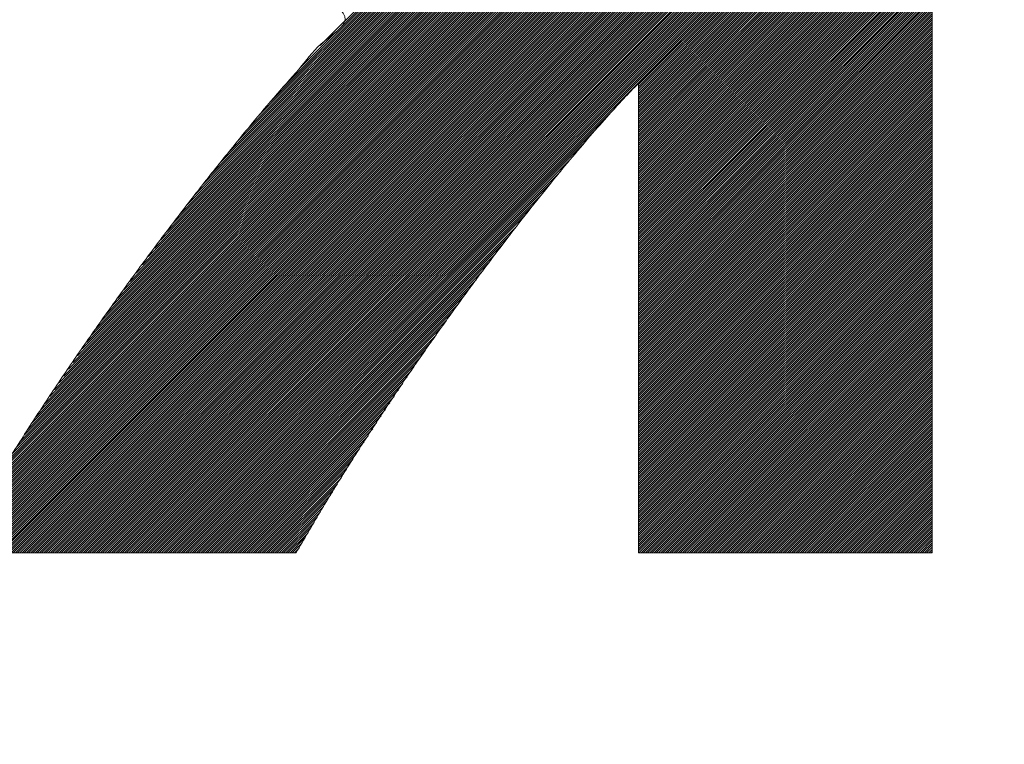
# Model space of a CAD drawing. Header units: millimetres. Extents: x 0 to 1300, y 0 to 891.
# Tile 71 of 141: x 186.81 to 190.83, y 596.82 to 599.78. Entities that reach past the tile are written whole.
import ezdxf

# ---------------------------------------------------------------- set-up
doc = ezdxf.new("R2010")
doc.units = ezdxf.units.MM
doc.header["$LTSCALE"] = 0.545669
doc.layers.add('NoLayerName_001', color=7, linetype='Continuous')
doc.layers.add('NoLayerName_002', color=7, linetype='Continuous')

# ---------------------------------------------------------------- blocks, each defined once
blk = doc.blocks.new('JZB_0007')
at = {"layer": 'NoLayerName_002', "color": 7, "linetype": 'Continuous', "lineweight": 25}
for p, q in [((19.0397, 3.636), (15.4442, 0.0405)), ((19.0397, 3.6271), (15.4531, 0.0405)), ((19.0397, 3.6182), (15.462, 0.0405)), ((19.0397, 3.6093), (15.4709, 0.0405)), ((19.0397, 3.6004), (15.4798, 0.0405)), ((19.0397, 3.5915), (15.4887, 0.0405)), ((19.0397, 3.5826), (15.4976, 0.0405)), ((19.0397, 3.5737), (15.5065, 0.0405)), ((19.0397, 3.5648), (15.5154, 0.0405)), ((19.0397, 3.5559), (15.5243, 0.0405)), ((19.0397, 3.547), (15.5332, 0.0405)), ((19.0397, 3.538), (15.5421, 0.0405)), ((19.0397, 3.5291), (15.5511, 0.0405)), ((19.0397, 3.5202), (15.56, 0.0405)), ((19.0397, 3.5113), (15.5689, 0.0405)), ((19.0397, 3.5024), (15.5778, 0.0405)), ((19.0397, 3.4935), (15.5867, 0.0405)), ((19.0397, 3.4846), (15.5956, 0.0405)), ((19.0397, 3.4757), (15.6045, 0.0405)), ((19.0397, 3.4668), (15.6134, 0.0405)), ((19.0397, 3.4579), (15.6223, 0.0405)), ((19.0397, 3.449), (15.6312, 0.0405)), ((19.0397, 3.4401), (15.6401, 0.0405)), ((19.0397, 3.4311), (15.649, 0.0405)), ((19.0397, 3.4222), (15.658, 0.0405)), ((19.0397, 3.4133), (15.6669, 0.0405)), ((19.0397, 3.4044), (15.6758, 0.0405)), ((19.0397, 3.3955), (15.6847, 0.0405)), ((19.0397, 3.3866), (15.6936, 0.0405)), ((19.0397, 3.3777), (15.7025, 0.0405)), ((19.0397, 3.3688), (15.7114, 0.0405)), ((19.0397, 3.3599), (15.7203, 0.0405)), ((19.0397, 3.351), (15.7292, 0.0405)), ((19.0397, 3.3421), (15.7381, 0.0405)), ((19.0397, 3.3332), (15.747, 0.0405)), ((19.0397, 3.3242), (15.7559, 0.0405)), ((19.0397, 3.3153), (15.7649, 0.0405)), ((19.0397, 3.3064), (15.7738, 0.0405)), ((19.0397, 3.2975), (15.7827, 0.0405)), ((19.0397, 3.2886), (15.7916, 0.0405)), ((19.0397, 3.2797), (15.8005, 0.0405)), ((19.0397, 3.2708), (15.8094, 0.0405)), ((19.0397, 3.2619), (15.8183, 0.0405)), ((19.0397, 3.253), (15.8272, 0.0405)), ((19.0397, 3.2441), (15.8361, 0.0405)), ((19.0397, 3.2352), (15.845, 0.0405)), ((19.0397, 3.2263), (15.8539, 0.0405)), ((19.0397, 3.2173), (15.8628, 0.0405)), ((19.0397, 3.2084), (15.8718, 0.0405)), ((19.0397, 3.1995), (15.8807, 0.0405)), ((19.0397, 3.1906), (15.8896, 0.0405)), ((19.0397, 3.1817), (15.8985, 0.0405)), ((19.0397, 3.1728), (15.9074, 0.0405)), ((19.0397, 3.1639), (15.9163, 0.0405)), ((19.0397, 3.155), (17.8397, 1.955)), ((19.0397, 3.1461), (17.8397, 1.9461)), ((19.0397, 3.1372), (17.8397, 1.9372)), ((19.0397, 3.1283), (17.8397, 1.9283)), ((19.0397, 3.1194), (17.8397, 1.9194)), ((19.0397, 3.1104), (17.8397, 1.9104)), ((19.0397, 3.1015), (17.8397, 1.9015)), ((19.0397, 3.0926), (17.8397, 1.8926)), ((19.0397, 3.0837), (17.8397, 1.8837)), ((19.0397, 3.0748), (17.8397, 1.8748)), ((19.0397, 3.0659), (17.8397, 1.8659)), ((19.0397, 3.057), (17.8397, 1.857)), ((19.0397, 3.0481), (17.8397, 1.8481)), ((19.0397, 3.0392), (17.8397, 1.8392)), ((19.0397, 3.0303), (17.8397, 1.8303)), ((19.0397, 3.0214), (17.8397, 1.8214)), ((17.4335, 2.983), (16.3338, 1.8833)), ((17.43, 2.9884), (16.3837, 1.9421)), ((17.4264, 2.9937), (16.453, 2.0203)), ((17.4228, 2.9991), (16.5388, 2.115)), ((19.0397, 3.0125), (17.8397, 1.8125)), ((19.0397, 3.0035), (17.8397, 1.8035)), ((19.0397, 2.9946), (17.8397, 1.7946)), ((19.0397, 2.9857), (17.8397, 1.7857)), ((17.4623, 2.9405), (16.0258, 1.504)), ((17.4586, 2.9458), (16.0577, 1.5449)), ((17.455, 2.951), (16.0896, 1.5857)), ((17.4513, 2.9562), (16.1232, 1.6281)), ((17.4477, 2.9616), (16.1619, 1.6757)), ((17.4442, 2.9669), (16.2006, 1.7233)), ((17.4406, 2.9723), (16.2393, 1.771)), ((17.4371, 2.9777), (16.2839, 1.8245)), ((19.0397, 2.9768), (17.8397, 1.7768)), ((19.0397, 2.9679), (17.8397, 1.7679)), ((19.0397, 2.959), (17.8397, 1.759)), ((19.0397, 2.9501), (17.8397, 1.7501)), ((19.0397, 2.9412), (17.8397, 1.7412)), ((17.4917, 2.8987), (15.8116, 1.2186)), ((17.4881, 2.9039), (15.8368, 1.2526)), ((17.4844, 2.9092), (15.8619, 1.2867)), ((17.4807, 2.9144), (15.8871, 1.3208)), ((17.477, 2.9196), (15.9123, 1.3549)), ((17.4733, 2.9249), (15.9374, 1.3889)), ((17.4697, 2.9301), (15.9626, 1.423)), ((17.466, 2.9353), (15.9939, 1.4632)), ((19.0397, 2.9323), (17.8397, 1.7323)), ((19.0397, 2.9234), (17.8397, 1.7234)), ((19.0397, 2.9145), (17.8397, 1.7145)), ((19.0397, 2.9055), (17.8397, 1.7056)), ((17.5175, 2.8621), (15.6418, 0.9864)), ((17.5138, 2.8673), (15.6608, 1.0143)), ((17.5101, 2.8725), (15.6857, 1.0482)), ((17.5064, 2.8778), (15.7109, 1.0823)), ((17.5028, 2.883), (15.7361, 1.1163)), ((17.4991, 2.8882), (15.7613, 1.1504)), ((17.4954, 2.8935), (15.7864, 1.1845)), ((19.0397, 2.8966), (17.8397, 1.6966)), ((19.0397, 2.8877), (17.8397, 1.6877)), ((19.0397, 2.8788), (17.8397, 1.6788)), ((19.0397, 2.8699), (17.8397, 1.6699)), ((19.0397, 2.861), (17.8397, 1.661)), ((17.5469, 2.8202), (15.4898, 0.7631)), ((17.5432, 2.8254), (15.5088, 0.791)), ((17.5395, 2.8307), (15.5278, 0.8189)), ((17.5358, 2.8359), (15.5468, 0.8468)), ((17.5322, 2.8411), (15.5658, 0.8747)), ((17.5285, 2.8464), (15.5848, 0.9027)), ((17.5248, 2.8516), (15.6038, 0.9306)), ((17.5211, 2.8568), (15.6228, 0.9585)), ((19.0397, 2.8521), (17.8397, 1.6521)), ((19.0397, 2.8432), (17.8397, 1.6432)), ((19.0397, 2.8343), (17.8397, 1.6343)), ((19.0397, 2.8254), (17.8397, 1.6254)), ((17.5763, 2.7784), (15.3435, 0.5456)), ((17.5726, 2.7836), (15.3588, 0.5698)), ((17.5689, 2.7888), (15.3758, 0.5957)), ((17.5653, 2.7941), (15.3948, 0.6236)), ((17.5616, 2.7993), (15.4138, 0.6515)), ((17.5579, 2.8045), (15.4328, 0.6794)), ((17.5542, 2.8098), (15.4518, 0.7073)), ((17.5506, 2.815), (15.4708, 0.7352)), ((19.0397, 2.8165), (17.8397, 1.6165)), ((19.0397, 2.8076), (17.8397, 1.6076)), ((19.0397, 2.7986), (17.8397, 1.5987)), ((19.0397, 2.7897), (17.8397, 1.5897)), ((19.0397, 2.7808), (17.8397, 1.5808)), ((17.6066, 2.7374), (15.2222, 0.353)), ((17.6028, 2.7425), (15.2361, 0.3759)), ((17.5989, 2.7476), (15.2515, 0.4001)), ((17.5951, 2.7527), (15.2668, 0.4243)), ((17.5913, 2.7577), (15.2822, 0.4486)), ((17.5875, 2.7628), (15.2975, 0.4728)), ((17.5836, 2.7679), (15.3128, 0.4971)), ((17.58, 2.7731), (15.3282, 0.5213)), ((19.0397, 2.7719), (17.8397, 1.5719)), ((19.0397, 2.763), (17.8397, 1.563)), ((19.0397, 2.7541), (17.8397, 1.5541)), ((19.0397, 2.7452), (17.8397, 1.5452)), ((17.6334, 2.7018), (15.1305, 0.199)), ((17.6295, 2.7069), (15.1436, 0.221)), ((17.6257, 2.712), (15.1567, 0.243)), ((17.6219, 2.7171), (15.1698, 0.265)), ((17.6181, 2.7221), (15.1829, 0.287)), ((17.6142, 2.7272), (15.196, 0.309)), ((17.6104, 2.7323), (15.2091, 0.331)), ((19.0397, 2.7363), (17.8397, 1.5363)), ((19.0397, 2.7274), (17.8397, 1.5274)), ((19.0397, 2.7185), (17.8397, 1.5185)), ((19.0397, 2.7096), (17.8397, 1.5096)), ((19.0397, 2.7007), (17.8397, 1.5007)), ((17.6639, 2.6611), (15.0433, 0.0405)), ((17.6601, 2.6662), (15.0468, 0.0529)), ((17.6563, 2.6713), (15.0583, 0.0733)), ((17.6525, 2.6764), (15.0698, 0.0937)), ((17.6487, 2.6815), (15.0813, 0.1141)), ((17.6448, 2.6865), (15.0928, 0.1345)), ((17.641, 2.6916), (15.1044, 0.155)), ((17.6372, 2.6967), (15.1175, 0.177)), ((19.0397, 2.6917), (17.8397, 1.4918)), ((19.0397, 2.6828), (17.8397, 1.4828)), ((19.0397, 2.6739), (17.8397, 1.4739)), ((19.0397, 2.665), (17.8397, 1.465)), ((17.6678, 2.656), (15.0522, 0.0405)), ((17.6716, 2.651), (15.0611, 0.0405)), ((17.6754, 2.6459), (15.07, 0.0405)), ((17.6792, 2.6408), (15.0789, 0.0405)), ((17.6831, 2.6357), (15.0878, 0.0405)), ((17.6869, 2.6306), (15.0967, 0.0405)), ((17.6907, 2.6255), (15.1056, 0.0405)), ((17.6945, 2.6204), (15.1145, 0.0405)), ((19.0397, 2.6561), (17.8397, 1.4561)), ((19.0397, 2.6472), (17.8397, 1.4472)), ((19.0397, 2.6383), (17.8397, 1.4383)), ((19.0397, 2.6294), (17.8397, 1.4294)), ((19.0397, 2.6205), (17.8397, 1.4205)), ((17.6984, 2.6154), (15.1234, 0.0405)), ((17.7022, 2.6103), (15.1324, 0.0405)), ((17.706, 2.6052), (15.1413, 0.0405)), ((17.7098, 2.6001), (15.1502, 0.0405)), ((17.7137, 2.595), (15.1591, 0.0405)), ((17.7177, 2.5901), (15.168, 0.0405)), ((17.7217, 2.5852), (15.1769, 0.0405)), ((17.7257, 2.5803), (15.1858, 0.0405)), ((19.0397, 2.6116), (17.8397, 1.4116)), ((19.0397, 2.6027), (17.8397, 1.4027)), ((19.0397, 2.5938), (17.8397, 1.3938)), ((19.0397, 2.5848), (17.8397, 1.3848)), ((17.7297, 2.5754), (15.1947, 0.0405)), ((17.7337, 2.5705), (15.2036, 0.0405)), ((17.7377, 2.5656), (15.2125, 0.0405)), ((17.7417, 2.5607), (15.2214, 0.0405)), ((17.7457, 2.5558), (15.2303, 0.0405)), ((17.7497, 2.5509), (15.2393, 0.0405)), ((17.7537, 2.546), (15.2482, 0.0405)), ((17.7577, 2.5411), (15.2571, 0.0405)), ((17.7617, 2.5362), (15.266, 0.0405)), ((19.0397, 2.5759), (17.8397, 1.3759)), ((19.0397, 2.567), (17.8397, 1.367)), ((19.0397, 2.5581), (17.8397, 1.3581)), ((19.0397, 2.5492), (17.8397, 1.3492)), ((19.0397, 2.5403), (17.8397, 1.3403)), ((17.7657, 2.5313), (15.2749, 0.0405)), ((17.7697, 2.5264), (15.2838, 0.0405)), ((17.7737, 2.5215), (15.2927, 0.0405)), ((17.7777, 2.5166), (15.3016, 0.0405)), ((17.7817, 2.5117), (15.3105, 0.0405)), ((17.7858, 2.5068), (15.3194, 0.0405)), ((17.7898, 2.5019), (15.3283, 0.0405)), ((17.7938, 2.497), (15.3372, 0.0405)), ((19.0397, 2.5314), (17.8397, 1.3314)), ((19.0397, 2.5225), (17.8397, 1.3225)), ((19.0397, 2.5136), (17.8397, 1.3136)), ((19.0397, 2.5047), (17.8397, 1.3047)), ((19.0397, 2.4958), (17.8397, 1.2958)), ((17.7978, 2.4921), (15.3462, 0.0405)), ((17.8018, 2.4872), (15.3551, 0.0405)), ((17.8058, 2.4823), (15.364, 0.0405)), ((17.8098, 2.4773), (15.3729, 0.0405)), ((17.8138, 2.4724), (15.3818, 0.0405)), ((17.8178, 2.4675), (15.3907, 0.0405)), ((17.8218, 2.4626), (15.3996, 0.0405)), ((17.8258, 2.4577), (15.4085, 0.0405)), ((19.0397, 2.4869), (17.8397, 1.2869)), ((19.0397, 2.4779), (17.8397, 1.2779)), ((19.0397, 2.469), (17.8397, 1.269)), ((19.0397, 2.4601), (17.8397, 1.2601)), ((17.8298, 2.4528), (15.4174, 0.0405)), ((17.8338, 2.4479), (15.4263, 0.0405)), ((17.8378, 2.443), (15.4352, 0.0405)), ((19.0397, 2.4512), (17.8397, 1.2512)), ((19.0397, 2.4423), (17.8397, 1.2423)), ((19.0397, 2.4334), (17.8397, 1.2334)), ((19.0397, 2.4245), (17.8397, 1.2245)), ((19.0397, 2.4156), (17.8397, 1.2156)), ((19.0397, 2.4067), (17.8397, 1.2067)), ((19.0397, 2.3978), (17.8397, 1.1978)), ((19.0397, 2.3889), (17.8397, 1.1889)), ((19.0397, 2.38), (17.8397, 1.18)), ((19.0397, 2.371), (17.8397, 1.171)), ((19.0397, 2.3621), (17.8397, 1.1621)), ((19.0397, 2.3532), (17.8397, 1.1532)), ((19.0397, 2.3443), (17.8397, 1.1443)), ((19.0397, 2.3354), (17.8397, 1.1354)), ((19.0397, 2.3265), (17.8397, 1.1265)), ((19.0397, 2.3176), (17.8397, 1.1176)), ((19.0397, 2.3087), (17.8397, 1.1087)), ((19.0397, 2.2998), (17.8397, 1.0998)), ((19.0397, 2.2909), (17.8397, 1.0909)), ((19.0397, 2.282), (17.8397, 1.082)), ((19.0397, 2.2731), (17.8397, 1.0731)), ((19.0397, 2.2641), (17.8397, 1.0641)), ((19.0397, 2.2552), (17.8397, 1.0552)), ((19.0397, 2.2463), (17.8397, 1.0463)), ((19.0397, 2.2374), (17.8397, 1.0374)), ((19.0397, 2.2285), (17.8397, 1.0285)), ((19.0397, 2.2196), (17.8397, 1.0196)), ((19.0397, 2.2107), (17.8397, 1.0107)), ((19.0397, 2.2018), (17.8397, 1.0018)), ((19.0397, 2.1929), (17.8397, 0.9929)), ((19.0397, 2.184), (17.8397, 0.984)), ((19.0397, 2.1751), (17.8397, 0.9751)), ((19.0397, 2.1661), (17.8397, 0.9662)), ((19.0397, 2.1572), (17.8397, 0.9572)), ((19.0397, 2.1483), (17.8397, 0.9483)), ((19.0397, 2.1394), (17.8397, 0.9394)), ((19.0397, 2.1305), (17.8397, 0.9305)), ((19.0397, 2.1216), (17.8397, 0.9216)), ((19.0397, 2.1127), (17.8397, 0.9127)), ((19.0397, 2.1038), (17.8397, 0.9038)), ((19.0397, 2.0949), (17.8397, 0.8949)), ((19.0397, 2.086), (17.8397, 0.886)), ((19.0397, 2.0771), (17.8397, 0.8771)), ((19.0397, 2.0682), (17.8397, 0.8682)), ((19.0397, 2.0592), (17.8397, 0.8593)), ((19.0397, 2.0503), (17.8397, 0.8503)), ((19.0397, 2.0414), (17.8397, 0.8414)), ((19.0397, 2.0325), (17.8397, 0.8325)), ((19.0397, 2.0236), (17.8397, 0.8236)), ((19.0397, 2.0147), (17.8397, 0.8147)), ((19.0397, 2.0058), (17.8397, 0.8058)), ((19.0397, 1.9969), (17.8397, 0.7969)), ((19.0397, 1.988), (17.8397, 0.788)), ((19.0397, 1.9791), (17.8397, 0.7791)), ((19.0397, 1.9702), (17.8397, 0.7702)), ((19.0397, 1.9613), (17.8397, 0.7613)), ((19.0397, 1.9523), (17.8397, 0.7524)), ((19.0397, 1.9434), (17.8397, 0.7434)), ((19.0397, 1.9345), (17.8397, 0.7345)), ((19.0397, 1.9256), (17.8397, 0.7256)), ((19.0397, 1.9167), (17.8397, 0.7167)), ((19.0397, 1.9078), (17.8397, 0.7078)), ((19.0397, 1.8989), (17.8397, 0.6989)), ((17.7424, 1.8577), (15.9252, 0.0405)), ((19.0397, 1.89), (17.8397, 0.69)), ((19.0397, 1.8811), (17.8397, 0.6811)), ((19.0397, 1.8722), (17.8397, 0.6722)), ((19.0397, 1.8633), (17.8397, 0.6633)), ((19.0397, 1.8544), (17.8397, 0.6544)), ((19.0397, 1.8454), (17.8397, 0.6455)), ((19.0397, 1.8365), (17.8397, 0.6365)), ((19.0397, 1.8276), (17.8397, 0.6276)), ((19.0397, 1.8187), (17.8397, 0.6187)), ((17.6669, 1.7732), (15.9341, 0.0405)), ((19.0397, 1.8098), (17.8397, 0.6098)), ((19.0397, 1.8009), (17.8397, 0.6009)), ((19.0397, 1.792), (17.8397, 0.592)), ((19.0397, 1.7831), (17.8397, 0.5831)), ((19.0397, 1.7742), (17.8397, 0.5742)), ((19.0397, 1.7653), (17.8397, 0.5653)), ((19.0397, 1.7564), (17.8397, 0.5564)), ((19.0397, 1.7475), (17.8397, 0.5475)), ((19.0397, 1.7385), (17.8397, 0.5385)), ((17.6122, 1.7096), (15.943, 0.0405)), ((19.0397, 1.7296), (17.8397, 0.5296)), ((19.0397, 1.7207), (17.8397, 0.5207)), ((19.0397, 1.7118), (17.8397, 0.5118)), ((19.0397, 1.7029), (17.8397, 0.5029)), ((19.0397, 1.694), (17.8397, 0.494)), ((17.563, 1.6515), (15.9519, 0.0405)), ((19.0397, 1.6851), (17.8397, 0.4851)), ((19.0397, 1.6762), (17.8397, 0.4762)), ((19.0397, 1.6673), (17.8397, 0.4673)), ((19.0397, 1.6584), (17.8397, 0.4584)), ((19.0397, 1.6495), (17.8397, 0.4495)), ((19.0397, 1.6406), (17.8397, 0.4406)), ((19.0397, 1.6316), (17.8397, 0.4316)), ((19.0397, 1.6227), (17.8397, 0.4227)), ((19.0397, 1.6138), (17.8397, 0.4138)), ((17.5214, 1.601), (15.9608, 0.0405)), ((19.0397, 1.6049), (17.8397, 0.4049)), ((19.0397, 1.596), (17.8397, 0.396)), ((19.0397, 1.5871), (17.8397, 0.3871)), ((19.0397, 1.5782), (17.8397, 0.3782)), ((17.4798, 1.5505), (15.9697, 0.0405)), ((19.0397, 1.5693), (17.8397, 0.3693)), ((19.0397, 1.5604), (17.8397, 0.3604)), ((19.0397, 1.5515), (17.8397, 0.3515)), ((19.0397, 1.5426), (17.8397, 0.3426)), ((19.0397, 1.5337), (17.8397, 0.3337)), ((17.4433, 1.5051), (15.9787, 0.0405)), ((19.0397, 1.5247), (17.8397, 0.3247)), ((19.0397, 1.5158), (17.8397, 0.3158)), ((19.0397, 1.5069), (17.8397, 0.3069)), ((19.0397, 1.498), (17.8397, 0.298)), ((17.4093, 1.4622), (15.9876, 0.0405)), ((19.0397, 1.4891), (17.8397, 0.2891)), ((19.0397, 1.4802), (17.8397, 0.2802)), ((19.0397, 1.4713), (17.8397, 0.2713)), ((19.0397, 1.4624), (17.8397, 0.2624)), ((19.0397, 1.4535), (17.8397, 0.2535)), ((17.3753, 1.4193), (15.9965, 0.0405)), ((19.0397, 1.4446), (17.8397, 0.2446)), ((19.0397, 1.4357), (17.8397, 0.2357)), ((19.0397, 1.4267), (17.8397, 0.2268)), ((19.0397, 1.4178), (17.8397, 0.2178)), ((19.0397, 1.4089), (17.8397, 0.2089)), ((17.3417, 1.3767), (16.0054, 0.0405)), ((19.0397, 1.4), (17.8397, 0.2)), ((19.0397, 1.3911), (17.8397, 0.1911)), ((19.0397, 1.3822), (17.8397, 0.1822)), ((19.0397, 1.3733), (17.8397, 0.1733)), ((17.3129, 1.339), (16.0143, 0.0405)), ((19.0397, 1.3644), (17.8397, 0.1644)), ((19.0397, 1.3555), (17.8397, 0.1555)), ((19.0397, 1.3466), (17.8397, 0.1466)), ((19.0397, 1.3377), (17.8397, 0.1377)), ((19.0397, 1.3288), (17.8397, 0.1288)), ((17.2841, 1.3014), (16.0232, 0.0405)), ((19.0397, 1.3198), (17.8397, 0.1199)), ((19.0397, 1.3109), (17.8397, 0.1109)), ((19.0397, 1.302), (17.8397, 0.102)), ((19.0397, 1.2931), (17.8397, 0.0931)), ((17.2553, 1.2637), (16.0321, 0.0405)), ((19.0397, 1.2842), (17.8397, 0.0842)), ((19.0397, 1.2753), (17.8397, 0.0753)), ((19.0397, 1.2664), (17.8397, 0.0664)), ((19.0397, 1.2575), (17.8397, 0.0575)), ((19.0397, 1.2486), (17.8398, 0.0486)), ((17.2266, 1.226), (16.041, 0.0405)), ((19.0397, 1.2397), (17.8411, 0.041)), ((19.0397, 1.2308), (17.85, 0.041)), ((19.0397, 1.2219), (17.8589, 0.041)), ((19.0397, 1.2129), (17.8678, 0.041)), ((17.2001, 1.1907), (16.0499, 0.0405)), ((19.0397, 1.204), (17.8767, 0.041)), ((19.0397, 1.1951), (17.8856, 0.041)), ((19.0397, 1.1862), (17.8945, 0.041)), ((19.0397, 1.1773), (17.9034, 0.041)), ((19.0397, 1.1684), (17.9123, 0.041)), ((17.1753, 1.1569), (16.0588, 0.0405)), ((19.0397, 1.1595), (17.9212, 0.041)), ((19.0397, 1.1506), (17.9302, 0.041)), ((19.0397, 1.1417), (17.9391, 0.041)), ((19.0397, 1.1328), (17.948, 0.041)), ((17.1505, 1.1232), (16.0677, 0.0405)), ((17.1257, 1.0895), (16.0766, 0.0405)), ((19.0397, 1.1239), (17.9569, 0.041)), ((19.0397, 1.115), (17.9658, 0.041)), ((19.0397, 1.106), (17.9747, 0.041)), ((19.0397, 1.0971), (17.9836, 0.041)), ((19.0397, 1.0882), (17.9925, 0.041)), ((17.1009, 1.0558), (16.0856, 0.0405)), ((19.0397, 1.0793), (18.0014, 0.041)), ((19.0397, 1.0704), (18.0103, 0.041)), ((19.0397, 1.0615), (18.0192, 0.041)), ((19.0397, 1.0526), (18.0281, 0.041)), ((17.0768, 1.0227), (16.0945, 0.0405)), ((19.0397, 1.0437), (18.0371, 0.041)), ((19.0397, 1.0348), (18.046, 0.041)), ((19.0397, 1.0259), (18.0549, 0.041)), ((19.0397, 1.017), (18.0638, 0.041)), ((19.0397, 1.0081), (18.0727, 0.041)), ((17.0552, 0.9922), (16.1034, 0.0405)), ((19.0397, 0.9991), (18.0816, 0.041)), ((19.0397, 0.9902), (18.0905, 0.041)), ((19.0397, 0.9813), (18.0994, 0.041)), ((19.0397, 0.9724), (18.1083, 0.041)), ((17.0335, 0.9617), (16.1123, 0.0405)), ((17.0119, 0.9312), (16.1212, 0.0405)), ((19.0397, 0.9635), (18.1172, 0.041)), ((19.0397, 0.9546), (18.1261, 0.041)), ((19.0397, 0.9457), (18.135, 0.041)), ((19.0397, 0.9368), (18.144, 0.041)), ((19.0397, 0.9279), (18.1529, 0.041)), ((16.9903, 0.9007), (16.1301, 0.0405)), ((19.0397, 0.919), (18.1618, 0.041)), ((19.0397, 0.9101), (18.1707, 0.041)), ((19.0397, 0.9012), (18.1796, 0.041)), ((19.0397, 0.8922), (18.1885, 0.041)), ((16.9687, 0.8702), (16.139, 0.0405)), ((19.0397, 0.8833), (18.1974, 0.041)), ((19.0397, 0.8744), (18.2063, 0.041)), ((19.0397, 0.8655), (18.2152, 0.041)), ((19.0397, 0.8566), (18.2241, 0.041)), ((19.0397, 0.8477), (18.233, 0.041)), ((16.9471, 0.8397), (16.1479, 0.0405)), ((16.9292, 0.8128), (16.1568, 0.0405)), ((19.0397, 0.8388), (18.2419, 0.041)), ((19.0397, 0.8299), (18.2509, 0.041)), ((19.0397, 0.821), (18.2598, 0.041)), ((19.0397, 0.8121), (18.2687, 0.041)), ((16.9116, 0.7863), (16.1657, 0.0405)), ((19.0397, 0.8032), (18.2776, 0.041)), ((19.0397, 0.7943), (18.2865, 0.041)), ((19.0397, 0.7853), (18.2954, 0.041)), ((19.0397, 0.7764), (18.3043, 0.041)), ((19.0397, 0.7675), (18.3132, 0.041)), ((16.894, 0.7598), (16.1746, 0.0405)), ((16.8763, 0.7332), (16.1836, 0.0405)), ((19.0397, 0.7586), (18.3221, 0.041)), ((19.0397, 0.7497), (18.331, 0.041)), ((19.0397, 0.7408), (18.3399, 0.041)), ((19.0397, 0.7319), (18.3489, 0.041)), ((16.8587, 0.7067), (16.1925, 0.0405)), ((19.0397, 0.723), (18.3578, 0.041)), ((19.0397, 0.7141), (18.3667, 0.041)), ((19.0397, 0.7052), (18.3756, 0.041)), ((19.0397, 0.6963), (18.3845, 0.041)), ((19.0397, 0.6873), (18.3934, 0.041)), ((16.8411, 0.6801), (16.2014, 0.0405)), ((16.8234, 0.6536), (16.2103, 0.0405)), ((19.0397, 0.6784), (18.4023, 0.041)), ((19.0397, 0.6695), (18.4112, 0.041)), ((19.0397, 0.6606), (18.4201, 0.041)), ((19.0397, 0.6517), (18.429, 0.041)), ((16.8058, 0.6271), (16.2192, 0.0405)), ((19.0397, 0.6428), (18.4379, 0.041)), ((19.0397, 0.6339), (18.4468, 0.041)), ((19.0397, 0.625), (18.4558, 0.041)), ((19.0397, 0.6161), (18.4647, 0.041)), ((19.0397, 0.6072), (18.4736, 0.041)), ((16.7882, 0.6005), (16.2281, 0.0405)), ((16.7705, 0.574), (16.237, 0.0405)), ((19.0397, 0.5983), (18.4825, 0.041)), ((19.0397, 0.5894), (18.4914, 0.041)), ((19.0397, 0.5804), (18.5003, 0.041)), ((19.0397, 0.5715), (18.5092, 0.041)), ((16.7529, 0.5474), (16.2459, 0.0405)), ((19.0397, 0.5626), (18.5181, 0.041)), ((19.0397, 0.5537), (18.527, 0.041)), ((19.0397, 0.5448), (18.5359, 0.041)), ((19.0397, 0.5359), (18.5448, 0.041)), ((19.0397, 0.527), (18.5537, 0.041)), ((16.7353, 0.5209), (16.2548, 0.0405)), ((16.7176, 0.4944), (16.2637, 0.0405)), ((19.0397, 0.5181), (18.5627, 0.041)), ((19.0397, 0.5092), (18.5716, 0.041)), ((19.0397, 0.5003), (18.5805, 0.041)), ((19.0397, 0.4914), (18.5894, 0.041)), ((16.7, 0.4678), (16.2726, 0.0405)), ((19.0397, 0.4825), (18.5983, 0.041)), ((19.0397, 0.4735), (18.6072, 0.041)), ((19.0397, 0.4646), (18.6161, 0.041)), ((19.0397, 0.4557), (18.625, 0.041)), ((19.0397, 0.4468), (18.6339, 0.041)), ((16.6824, 0.4413), (16.2815, 0.0405)), ((16.6665, 0.4165), (16.2905, 0.0405)), ((19.0397, 0.4379), (18.6428, 0.041)), ((19.0397, 0.429), (18.6517, 0.041)), ((19.0397, 0.4201), (18.6606, 0.041)), ((19.0397, 0.4112), (18.6696, 0.041)), ((16.6522, 0.3932), (16.2994, 0.0405)), ((16.6378, 0.3699), (16.3083, 0.0405)), ((19.0397, 0.4023), (18.6785, 0.041)), ((19.0397, 0.3934), (18.6874, 0.041)), ((19.0397, 0.3845), (18.6963, 0.041)), ((19.0397, 0.3756), (18.7052, 0.041)), ((19.0397, 0.3666), (18.7141, 0.041)), ((16.6234, 0.3466), (16.3172, 0.0405)), ((16.609, 0.3233), (16.3261, 0.0405)), ((19.0397, 0.3577), (18.723, 0.041)), ((19.0397, 0.3488), (18.7319, 0.041)), ((19.0397, 0.3399), (18.7408, 0.041)), ((19.0397, 0.331), (18.7497, 0.041)), ((19.0397, 0.3221), (18.7586, 0.041)), ((16.5946, 0.3), (16.335, 0.0405)), ((19.0397, 0.3132), (18.7675, 0.041)), ((19.0397, 0.3043), (18.7765, 0.041)), ((19.0397, 0.2954), (18.7854, 0.041)), ((19.0397, 0.2865), (18.7943, 0.041)), ((16.5802, 0.2767), (16.3439, 0.0405)), ((16.5658, 0.2534), (16.3528, 0.0405)), ((19.0397, 0.2776), (18.8032, 0.041)), ((19.0397, 0.2687), (18.8121, 0.041)), ((19.0397, 0.2597), (18.821, 0.041)), ((19.0397, 0.2508), (18.8299, 0.041)), ((19.0397, 0.2419), (18.8388, 0.041)), ((16.5514, 0.2301), (16.3617, 0.0405)), ((16.5376, 0.2075), (16.3706, 0.0405)), ((19.0397, 0.233), (18.8477, 0.041)), ((19.0397, 0.2241), (18.8566, 0.041)), ((19.0397, 0.2152), (18.8655, 0.041)), ((19.0397, 0.2063), (18.8744, 0.041)), ((16.5247, 0.1856), (16.3795, 0.0405)), ((16.5118, 0.1638), (16.3884, 0.0405)), ((19.0397, 0.1974), (18.8834, 0.041)), ((19.0397, 0.1885), (18.8923, 0.041)), ((19.0397, 0.1796), (18.9012, 0.041)), ((19.0397, 0.1707), (18.9101, 0.041)), ((19.0397, 0.1618), (18.919, 0.041)), ((16.4989, 0.1419), (16.3974, 0.0405)), ((19.0397, 0.1528), (18.9279, 0.041)), ((19.0397, 0.1439), (18.9368, 0.041)), ((19.0397, 0.135), (18.9457, 0.041)), ((19.0397, 0.1261), (18.9546, 0.041)), ((16.4859, 0.1201), (16.4063, 0.0405)), ((16.4733, 0.0986), (16.4152, 0.0405)), ((19.0397, 0.1172), (18.9635, 0.041)), ((19.0397, 0.1083), (18.9724, 0.041)), ((19.0397, 0.0994), (18.9813, 0.041)), ((19.0397, 0.0905), (18.9903, 0.041)), ((19.0397, 0.0816), (18.9992, 0.041)), ((16.4611, 0.0775), (16.4241, 0.0405)), ((16.4489, 0.0563), (16.433, 0.0405)), ((19.0397, 0.0727), (19.0081, 0.041)), ((19.0397, 0.0638), (19.017, 0.041)), ((19.0397, 0.0549), (19.0259, 0.041)), ((19.0397, 0.0459), (19.0348, 0.041))]:
    blk.add_line(p, q, dxfattribs=at)
at = {"layer": 'NoLayerName_002', "color": 7, "linetype": 'Continuous', "lineweight": 13}
for points, knots in [([(13.6401, 0.0401), (13.6806, 0.1237), (13.7658, 0.296), (13.8884, 0.5666), (14.0135, 0.8544), (14.1389, 1.1577), (14.2643, 1.4739), (14.3886, 1.8008), (14.511, 2.136), (14.6307, 2.4772), (14.7468, 2.822), (14.8584, 3.168), (14.9648, 3.513), (15.065, 3.8545), (15.158, 4.1904), (15.244, 4.5179), (15.2947, 4.7342), (15.3203, 4.8402)], [0, 0, 0, 0, 0.278658, 0.576467, 0.891064, 1.220056, 1.561033, 1.911569, 2.269234, 2.631588, 2.996194, 3.360613, 3.72241, 4.079154, 4.428425, 4.767814, 5.094931, 5.094931, 5.094931, 5.094931]), ([(14.9997, 4.8403), (15.028, 4.7778), (15.0848, 4.6492), (15.1797, 4.4563), (15.2817, 4.2588), (15.3905, 4.059), (15.5045, 3.8584), (15.6223, 3.6592), (15.7427, 3.4629), (15.8643, 3.2717), (15.9857, 3.0871), (16.1054, 2.9112), (16.2231, 2.7458), (16.3335, 2.5927), (16.4482, 2.4536), (16.5243, 2.3307), (16.6911, 2.2241), (16.5375, 2.1302), (16.4629, 2.0283), (16.3576, 1.9144), (16.2536, 1.7889), (16.1426, 1.6535), (16.0287, 1.5093), (15.9122, 1.3578), (15.7946, 1.2002), (15.6771, 1.0381), (15.5608, 0.8726), (15.447, 0.7052), (15.3368, 0.5373), (15.2317, 0.37), (15.1321, 0.2051), (15.0706, 0.0945), (15.0399, 0.0405)], [0, 0, 0, 0, 0.206044, 0.421627, 0.644636, 0.872917, 1.104287, 1.336546, 1.567479, 1.794862, 2.016465, 2.230057, 2.433409, 2.624299, 2.800518, 2.959882, 3.100255, 3.221978, 3.359738, 3.511806, 3.676426, 3.851836, 4.036266, 4.227942, 4.425094, 4.625954, 4.828758, 5.03175, 5.233186, 5.431334, 5.624483, 5.810948, 5.810948, 5.810948, 5.810948]), ([(16.4398, 0.0405), (16.4724, 0.0962), (16.5369, 0.2083), (16.6385, 0.3731), (16.742, 0.5355), (16.847, 0.6942), (16.9526, 0.8484), (17.0579, 0.9973), (17.1618, 1.1401), (17.2635, 1.2758), (17.3621, 1.4036), (17.4566, 1.5227), (17.5461, 1.6321), (17.6297, 1.7312), (17.7065, 1.8189), (17.7751, 1.8948), (17.8195, 1.94), (17.8397, 1.9609)], [0, 0, 0, 0, 0.193897, 0.387878, 0.580799, 0.7715, 0.95881, 1.141542, 1.318503, 1.488493, 1.650304, 1.802724, 1.94454, 2.074536, 2.191498, 2.294217, 2.381495, 2.381495, 2.381495, 2.381495])]:
    blk.add_open_spline(points, degree=3, knots=knots, dxfattribs=at)
for points in [[(19.0397, 0.041), (19.0397, 0.8409), (19.0397, 2.4407), (19.0397, 4.0404), (19.0397, 4.8403)], [(17.8397, 1.9609), (17.8397, 1.6409), (17.8397, 1.0009), (17.8397, 0.361), (17.8397, 0.041)], [(15.0399, 0.0405), (15.2732, 0.0405), (15.7398, 0.0405), (16.2065, 0.0405), (16.4398, 0.0405)], [(17.8397, 0.041), (18.0397, 0.041), (18.4397, 0.041), (18.8397, 0.041), (19.0397, 0.041)]]:
    blk.add_open_spline(points, degree=3, dxfattribs=at)

msp = doc.modelspace()

# ---------------------------------------------------------------- linework, layer by layer
at = {"layer": 'NoLayerName_001', "color": 7, "linetype": 'Continuous', "lineweight": 25}
for radius, start, end in [(39.5, 318.330134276, 270), (38, 319.685090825, 271.432543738)]:
    msp.add_arc((187.5, 600), radius, start, end, dxfattribs=at)

# ---------------------------------------------------------------- block references
at = {"layer": 'NoLayerName_001'}
msp.add_blockref('JZB_0007', (171.50004578, 597.55944824), dxfattribs=at)

doc.saveas('drawing.dxf')
